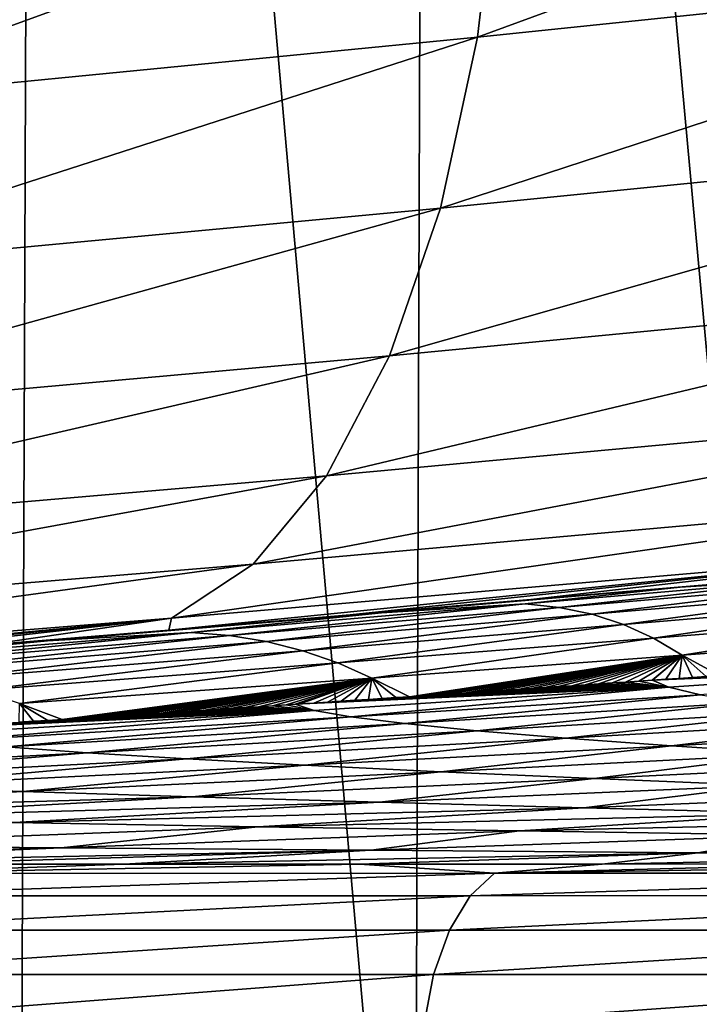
# Model space of a CAD drawing. Header units: metres. Extents: x -136 to 36, y -213 to -20.
# Tile 41 of 104: x -11 to -8.8, y -69.53 to -66.33. Entities that reach past the tile are written whole.
import ezdxf

# ---------------------------------------------------------------- set-up
doc = ezdxf.new("R2010")
doc.units = ezdxf.units.M
doc.layers.add('solid_11_382_033_XXX', color=7, linetype='CONTINUOUS')

msp = doc.modelspace()

# ---------------------------------------------------------------- linework, layer by layer
at = {"layer": 'solid_11_382_033_XXX'}
for points in [[(-12.24116, -71.426811, 19.503784), (-11.003905, -71.427238, 20.22879), (-12.185629, -57.603088, 19.538584)], [(-11.003905, -71.427238, 20.22879), (-10.952731, -57.603088, 20.256588), (-12.185629, -57.603088, 19.538584)], [(-11.003905, -71.427238, 20.22879), (-9.723848, -71.427765, 20.875294), (-10.952731, -57.603088, 20.256588)], [(-9.723848, -71.427765, 20.875294), (-9.677687, -57.603088, 20.896767), (-10.952731, -57.603088, 20.256588)], [(-9.723848, -71.427765, 20.875294), (-8.405974, -71.428391, 21.440775), (-9.677687, -57.603088, 20.896767)], [(-8.405974, -71.428391, 21.440775), (-8.365403, -57.603088, 21.456661), (-9.677687, -57.603088, 20.896767)], [(-7.172467, -65.528564, -22.069801), (-7.21252, -66.14875, -22.361744), (-9.519383, -66.389381, -21.476698)], [(-9.447489, -65.775337, -21.194506), (-7.172467, -65.528564, -22.069801), (-9.519383, -66.389381, -21.476698)], [(-9.447489, -65.775337, -21.194506), (-9.519383, -66.389381, -21.476698), (-11.730951, -66.605553, -20.348692)], [(-11.625159, -65.997215, -20.081722), (-9.447489, -65.775337, -21.194506), (-11.730951, -66.605553, -20.348692)], [(-7.21252, -66.14875, -22.361744), (-7.291728, -66.709427, -22.75013), (-9.639682, -66.944496, -21.849821)], [(-9.519383, -66.389381, -21.476698), (-7.21252, -66.14875, -22.361744), (-9.639682, -66.944496, -21.849821)], [(-9.519383, -66.389381, -21.476698), (-9.639682, -66.944496, -21.849821), (-11.893084, -67.155479, -20.700594)], [(-11.730951, -66.605553, -20.348692), (-9.519383, -66.389381, -21.476698), (-11.893084, -67.155479, -20.700594)], [(-7.291728, -66.709427, -22.75013), (-7.407676, -67.193481, -23.223112), (-9.804714, -67.423759, -22.302496)], [(-9.639682, -66.944496, -21.849821), (-7.291728, -66.709427, -22.75013), (-9.804714, -67.423759, -22.302496)], [(-9.639682, -66.944496, -21.849821), (-9.804714, -67.423759, -22.302496), (-12.106611, -67.630219, -21.126696)], [(-11.893084, -67.155479, -20.700594), (-9.639682, -66.944496, -21.849821), (-12.106611, -67.630219, -21.126696)], [(-7.407676, -67.193481, -23.223112), (-7.556828, -67.586166, -23.766273), (-10.009449, -67.812561, -22.820921)], [(-9.804714, -67.423759, -22.302496), (-7.407676, -67.193481, -23.223112), (-10.009449, -67.812561, -22.820921)], [(-9.804714, -67.423759, -22.302496), (-10.009449, -67.812561, -22.820921), (-12.365025, -68.015305, -21.614004)], [(-12.106611, -67.630219, -21.126696), (-9.804714, -67.423759, -22.302496), (-12.365025, -68.015305, -21.614004)], [(-7.556828, -67.586166, -23.766273), (-7.734636, -67.875496, -24.363049), (-10.247643, -68.099037, -23.389288)], [(-10.009449, -67.812561, -22.820921), (-7.556828, -67.586166, -23.766273), (-10.247643, -68.099037, -23.389288)], [(-10.009449, -67.812561, -22.820921), (-10.247643, -68.099037, -23.389288), (-12.660442, -68.298996, -22.147661)], [(-12.365025, -68.015305, -21.614004), (-10.009449, -67.812561, -22.820921), (-12.660442, -68.298996, -22.147661)], [(-7.734636, -67.875496, -24.363049), (-7.935678, -68.052658, -24.995239), (-10.512033, -68.27446, -23.990263)], [(-10.247643, -68.099037, -23.389288), (-7.734636, -67.875496, -24.363049), (-10.512033, -68.27446, -23.990263)], [(-7.935678, -68.052658, -24.995239), (-9.932581, -68.264229, -24.836557), (-10.521371, -68.313339, -24.57753)], [(-10.512033, -68.27446, -23.990263), (-7.935678, -68.052658, -24.995239), (-10.521371, -68.313339, -24.57753)], [(-7.935678, -68.052658, -24.995239), (-9.346001, -68.214661, -25.079184), (-9.932581, -68.264229, -24.836557)], [(-7.935678, -68.052658, -24.995239), (-8.75174, -68.164185, -25.309998), (-9.346001, -68.214661, -25.079184)], [(-10.247643, -68.099037, -23.389288), (-10.512033, -68.27446, -23.990263), (-12.983857, -68.472633, -22.711391)], [(-12.660442, -68.298996, -22.147661), (-10.247643, -68.099037, -23.389288), (-12.983857, -68.472633, -22.711391)], [(-8.395687, -68.145004, -30.604303), (-8.861587, -68.174484, -26.3339), (-7.979603, -68.099754, -26.40621)], [(-8.132538, -68.111946, -25.535152), (-7.979603, -68.099754, -26.40621), (-8.861587, -68.174484, -26.3339)], [(-8.75174, -68.164185, -25.309998), (-8.132538, -68.111946, -25.535152), (-8.861587, -68.174484, -26.3339)], [(-8.395687, -68.145004, -30.604303), (-9.36487, -68.228554, -30.594374), (-8.861587, -68.174484, -26.3339)], [(-9.254107, -68.240097, -34.908913), (-9.36487, -68.228554, -30.594374), (-8.395687, -68.145004, -30.604303)], [(-8.296801, -68.157646, -34.848331), (-9.254107, -68.240097, -34.908913), (-8.395687, -68.145004, -30.604303)], [(-9.147758, -68.262123, -39.235798), (-9.254107, -68.240097, -34.908913), (-8.296801, -68.157646, -34.848331)], [(-8.203141, -68.181755, -39.10709), (-9.147758, -68.262123, -39.235798), (-8.296801, -68.157646, -34.848331)], [(-9.36487, -68.228554, -30.594374), (-9.830982, -68.25721, -26.253801), (-8.861587, -68.174484, -26.3339)], [(-9.346001, -68.214661, -25.079184), (-8.861587, -68.174484, -26.3339), (-9.830982, -68.25721, -26.253801)], [(-9.346001, -68.214661, -25.079184), (-8.75174, -68.164185, -25.309998), (-8.861587, -68.174484, -26.3339)], [(-9.045621, -68.294991, -43.583244), (-9.147758, -68.262123, -39.235798), (-8.203141, -68.181755, -39.10709)], [(-8.114593, -68.217735, -43.390347), (-9.045621, -68.294991, -43.583244), (-8.203141, -68.181755, -39.10709)], [(-9.932581, -68.264229, -24.836557), (-9.346001, -68.214661, -25.079184), (-9.830982, -68.25721, -26.253801)], [(-8.948153, -68.339211, -47.958157), (-9.045621, -68.294991, -43.583244), (-8.114593, -68.217735, -43.390347)], [(-8.031556, -68.266212, -47.706264), (-8.948153, -68.339211, -47.958157), (-8.114593, -68.217735, -43.390347)], [(-10.448373, -68.3209, -30.583199), (-10.914606, -68.347923, -26.166134), (-9.830982, -68.25721, -26.253801)], [(-9.932581, -68.264229, -24.836557), (-9.830982, -68.25721, -26.253801), (-10.914606, -68.347923, -26.166134)], [(-9.36487, -68.228554, -30.594374), (-10.448373, -68.3209, -30.583199), (-9.830982, -68.25721, -26.253801)], [(-10.324291, -68.331215, -34.975391), (-10.448373, -68.3209, -30.583199), (-9.36487, -68.228554, -30.594374)], [(-9.254107, -68.240097, -34.908913), (-10.324291, -68.331215, -34.975391), (-9.36487, -68.228554, -30.594374)], [(-10.203746, -68.350945, -39.377361), (-10.324291, -68.331215, -34.975391), (-9.254107, -68.240097, -34.908913)], [(-9.147758, -68.262123, -39.235798), (-10.203746, -68.350945, -39.377361), (-9.254107, -68.240097, -34.908913)], [(-12.983857, -68.472633, -22.711391), (-10.512033, -68.27446, -23.990263), (-12.857925, -68.498711, -23.382505)], [(-10.512033, -68.27446, -23.990263), (-12.291702, -68.455315, -23.698019), (-12.857925, -68.498711, -23.382505)], [(-10.512033, -68.27446, -23.990263), (-11.71377, -68.409996, -24.002478), (-12.291702, -68.455315, -23.698019)], [(-10.512033, -68.27446, -23.990263), (-11.11894, -68.362297, -24.29804), (-11.71377, -68.409996, -24.002478)], [(-10.512033, -68.27446, -23.990263), (-10.521371, -68.313339, -24.57753), (-11.11894, -68.362297, -24.29804)], [(-10.521371, -68.313339, -24.57753), (-9.932581, -68.264229, -24.836557), (-10.914606, -68.347923, -26.166134)], [(-10.086439, -68.380356, -43.795673), (-10.203746, -68.350945, -39.377361), (-9.147758, -68.262123, -39.235798)], [(-9.045621, -68.294991, -43.583244), (-10.086439, -68.380356, -43.795673), (-9.147758, -68.262123, -39.235798)], [(-8.855033, -68.395256, -52.36562), (-8.948153, -68.339211, -47.958157), (-8.031556, -68.266212, -47.706264)], [(-7.953787, -68.327721, -52.060905), (-8.855033, -68.395256, -52.36562), (-8.031556, -68.266212, -47.706264)], [(-10.448373, -68.3209, -30.583199), (-11.675982, -68.422043, -30.570297), (-10.914606, -68.347923, -26.166134)], [(-11.53679, -68.431007, -35.046593), (-11.675982, -68.422043, -30.570297), (-10.448373, -68.3209, -30.583199)], [(-10.324291, -68.331215, -34.975391), (-11.53679, -68.431007, -35.046593), (-10.448373, -68.3209, -30.583199)], [(-11.11894, -68.362297, -24.29804), (-10.521371, -68.313339, -24.57753), (-10.914606, -68.347923, -26.166134)], [(-9.972898, -68.419891, -48.235859), (-10.086439, -68.380356, -43.795673), (-9.045621, -68.294991, -43.583244)], [(-8.948153, -68.339211, -47.958157), (-9.972898, -68.419891, -48.235859), (-9.045621, -68.294991, -43.583244)], [(-11.675982, -68.422043, -30.570297), (-12.138084, -68.446625, -26.071104), (-10.914606, -68.347923, -26.166134)], [(-11.11894, -68.362297, -24.29804), (-10.914606, -68.347923, -26.166134), (-12.138084, -68.446625, -26.071104)], [(-11.400259, -68.448204, -39.530109), (-11.53679, -68.431007, -35.046593), (-10.324291, -68.331215, -34.975391)], [(-10.203746, -68.350945, -39.377361), (-11.400259, -68.448204, -39.530109), (-10.324291, -68.331215, -34.975391)], [(-11.26597, -68.473816, -44.02573), (-11.400259, -68.448204, -39.530109), (-10.203746, -68.350945, -39.377361)], [(-10.086439, -68.380356, -43.795673), (-11.26597, -68.473816, -44.02573), (-10.203746, -68.350945, -39.377361)], [(-9.862696, -68.469894, -52.701958), (-9.972898, -68.419891, -48.235859), (-8.948153, -68.339211, -47.958157)], [(-8.855033, -68.395256, -52.36562), (-9.862696, -68.469894, -52.701958), (-8.948153, -68.339211, -47.958157)], [(-7.953787, -68.327721, -52.060905), (-8.734111, -68.461212, -56.791649), (-8.855033, -68.395256, -52.36562)], [(-11.134545, -68.508194, -48.537636), (-11.26597, -68.473816, -44.02573), (-10.086439, -68.380356, -43.795673)], [(-9.972898, -68.419891, -48.235859), (-11.134545, -68.508194, -48.537636), (-10.086439, -68.380356, -43.795673)], [(-8.855033, -68.395256, -52.36562), (-9.739892, -68.529549, -57.185841), (-9.862696, -68.469894, -52.701958)], [(-8.855033, -68.395256, -52.36562), (-9.695778, -68.526588, -57.168781), (-9.739892, -68.529549, -57.185841)], [(-8.855033, -68.395256, -52.36562), (-9.651721, -68.523636, -57.151722), (-9.695778, -68.526588, -57.168781)], [(-8.855033, -68.395256, -52.36562), (-9.607718, -68.520676, -57.134659), (-9.651721, -68.523636, -57.151722)], [(-8.855033, -68.395256, -52.36562), (-9.563765, -68.517715, -57.117588), (-9.607718, -68.520676, -57.134659)], [(-8.855033, -68.395256, -52.36562), (-9.51986, -68.514755, -57.100513), (-9.563765, -68.517715, -57.117588)], [(-8.855033, -68.395256, -52.36562), (-9.476001, -68.511795, -57.083435), (-9.51986, -68.514755, -57.100513)], [(-8.855033, -68.395256, -52.36562), (-9.432184, -68.508835, -57.066353), (-9.476001, -68.511795, -57.083435)], [(-8.855033, -68.395256, -52.36562), (-9.388407, -68.505875, -57.049259), (-9.432184, -68.508835, -57.066353)], [(-8.855033, -68.395256, -52.36562), (-9.344666, -68.502907, -57.032162), (-9.388407, -68.505875, -57.049259)], [(-8.855033, -68.395256, -52.36562), (-9.300958, -68.499939, -57.015053), (-9.344666, -68.502907, -57.032162)], [(-8.855033, -68.395256, -52.36562), (-9.257279, -68.496979, -56.99794), (-9.300958, -68.499939, -57.015053)], [(-8.855033, -68.395256, -52.36562), (-9.213628, -68.494003, -56.980816), (-9.257279, -68.496979, -56.99794)], [(-8.855033, -68.395256, -52.36562), (-9.169999, -68.491035, -56.963684), (-9.213628, -68.494003, -56.980816)], [(-8.855033, -68.395256, -52.36562), (-9.12639, -68.488068, -56.946541), (-9.169999, -68.491035, -56.963684)], [(-8.855033, -68.395256, -52.36562), (-9.082796, -68.485092, -56.929386), (-9.12639, -68.488068, -56.946541)], [(-8.855033, -68.395256, -52.36562), (-9.039214, -68.482117, -56.912216), (-9.082796, -68.485092, -56.929386)], [(-8.855033, -68.395256, -52.36562), (-8.99564, -68.479134, -56.895039), (-9.039214, -68.482117, -56.912216)], [(-8.855033, -68.395256, -52.36562), (-8.952069, -68.476158, -56.877846), (-8.99564, -68.479134, -56.895039)], [(-8.855033, -68.395256, -52.36562), (-8.951188, -68.476097, -56.877499), (-8.952069, -68.476158, -56.877846)], [(-8.855033, -68.395256, -52.36562), (-8.908498, -68.473175, -56.860638), (-8.951188, -68.476097, -56.877499)], [(-8.855033, -68.395256, -52.36562), (-8.864921, -68.470184, -56.843418), (-8.908498, -68.473175, -56.860638)], [(-8.855033, -68.395256, -52.36562), (-8.821334, -68.467201, -56.82618), (-8.864921, -68.470184, -56.843418)], [(-8.855033, -68.395256, -52.36562), (-8.734111, -68.461212, -56.791649), (-8.777732, -68.464211, -56.808922)], [(-8.855033, -68.395256, -52.36562), (-8.777732, -68.464211, -56.808922), (-8.821334, -68.467201, -56.82618)], [(-11.005433, -68.551605, -53.068806), (-11.134545, -68.508194, -48.537636), (-9.972898, -68.419891, -48.235859)], [(-9.862696, -68.469894, -52.701958), (-11.005433, -68.551605, -53.068806), (-9.972898, -68.419891, -48.235859)], [(-7.889439, -68.431839, -57.829067), (-8.899005, -68.498985, -58.240414), (-8.951188, -68.476097, -56.877499)], [(-8.908498, -68.473175, -56.860638), (-7.889439, -68.431839, -57.829067), (-8.951188, -68.476097, -56.877499)], [(-8.908498, -68.473175, -56.860638), (-8.864921, -68.470184, -56.843418), (-7.889439, -68.431839, -57.829067)], [(-7.889439, -68.431839, -57.829067), (-8.795351, -68.523201, -59.607418), (-8.899005, -68.498985, -58.240414)], [(-8.864921, -68.470184, -56.843418), (-8.821334, -68.467201, -56.82618), (-7.889439, -68.431839, -57.829067)], [(-8.821334, -68.467201, -56.82618), (-8.777732, -68.464211, -56.808922), (-7.889439, -68.431839, -57.829067)], [(-9.862696, -68.469894, -52.701958), (-10.867419, -68.603493, -57.612389), (-11.005433, -68.551605, -53.068806)], [(-9.862696, -68.469894, -52.701958), (-10.82122, -68.600525, -57.595287), (-10.867419, -68.603493, -57.612389)], [(-9.862696, -68.469894, -52.701958), (-10.775125, -68.597565, -57.578194), (-10.82122, -68.600525, -57.595287)], [(-9.862696, -68.469894, -52.701958), (-10.729132, -68.594604, -57.561104), (-10.775125, -68.597565, -57.578194)], [(-9.862696, -68.469894, -52.701958), (-10.683241, -68.591644, -57.544018), (-10.729132, -68.594604, -57.561104)], [(-9.862696, -68.469894, -52.701958), (-10.637448, -68.588676, -57.526936), (-10.683241, -68.591644, -57.544018)], [(-9.862696, -68.469894, -52.701958), (-10.591754, -68.585716, -57.509861), (-10.637448, -68.588676, -57.526936)], [(-9.862696, -68.469894, -52.701958), (-10.546156, -68.582764, -57.49279), (-10.591754, -68.585716, -57.509861)], [(-9.862696, -68.469894, -52.701958), (-10.500653, -68.579803, -57.475723), (-10.546156, -68.582764, -57.49279)], [(-9.862696, -68.469894, -52.701958), (-10.455244, -68.576843, -57.458656), (-10.500653, -68.579803, -57.475723)], [(-9.862696, -68.469894, -52.701958), (-10.409926, -68.573883, -57.441597), (-10.455244, -68.576843, -57.458656)], [(-9.862696, -68.469894, -52.701958), (-10.364698, -68.57093, -57.424538), (-10.409926, -68.573883, -57.441597)], [(-9.862696, -68.469894, -52.701958), (-10.319559, -68.56797, -57.407482), (-10.364698, -68.57093, -57.424538)], [(-9.862696, -68.469894, -52.701958), (-10.274506, -68.565018, -57.39043), (-10.319559, -68.56797, -57.407482)], [(-9.862696, -68.469894, -52.701958), (-10.229536, -68.562057, -57.373379), (-10.274506, -68.565018, -57.39043)], [(-9.862696, -68.469894, -52.701958), (-10.184649, -68.559105, -57.356331), (-10.229536, -68.562057, -57.373379)], [(-9.862696, -68.469894, -52.701958), (-10.139842, -68.556145, -57.339279), (-10.184649, -68.559105, -57.356331)], [(-9.862696, -68.469894, -52.701958), (-10.11116, -68.554253, -57.32835), (-10.139842, -68.556145, -57.339279)], [(-9.862696, -68.469894, -52.701958), (-10.095114, -68.553192, -57.322231), (-10.11116, -68.554253, -57.32835)], [(-9.862696, -68.469894, -52.701958), (-10.050464, -68.55024, -57.305183), (-10.095114, -68.553192, -57.322231)], [(-9.862696, -68.469894, -52.701958), (-10.005889, -68.547279, -57.288139), (-10.050464, -68.55024, -57.305183)], [(-9.862696, -68.469894, -52.701958), (-9.961387, -68.544327, -57.271091), (-10.005889, -68.547279, -57.288139)], [(-9.862696, -68.469894, -52.701958), (-9.916956, -68.541374, -57.254044), (-9.961387, -68.544327, -57.271091)], [(-9.862696, -68.469894, -52.701958), (-9.872594, -68.538414, -57.236996), (-9.916956, -68.541374, -57.254044)], [(-9.862696, -68.469894, -52.701958), (-9.828298, -68.535461, -57.219948), (-9.872594, -68.538414, -57.236996)], [(-9.862696, -68.469894, -52.701958), (-9.739892, -68.529549, -57.185841), (-9.784064, -68.532509, -57.202896)], [(-9.862696, -68.469894, -52.701958), (-9.784064, -68.532509, -57.202896), (-9.828298, -68.535461, -57.219948)], [(-9.082796, -68.485092, -56.929386), (-9.039214, -68.482117, -56.912216), (-8.899005, -68.498985, -58.240414)], [(-9.039214, -68.482117, -56.912216), (-8.99564, -68.479134, -56.895039), (-8.899005, -68.498985, -58.240414)], [(-8.99564, -68.479134, -56.895039), (-8.952069, -68.476158, -56.877846), (-8.899005, -68.498985, -58.240414)], [(-8.952069, -68.476158, -56.877846), (-8.951188, -68.476097, -56.877499), (-8.899005, -68.498985, -58.240414)], [(-8.899005, -68.498985, -58.240414), (-10.049742, -68.574051, -58.698868), (-10.11116, -68.554253, -57.32835)], [(-10.095114, -68.553192, -57.322231), (-8.899005, -68.498985, -58.240414), (-10.11116, -68.554253, -57.32835)], [(-10.095114, -68.553192, -57.322231), (-10.050464, -68.55024, -57.305183), (-8.899005, -68.498985, -58.240414)], [(-10.050464, -68.55024, -57.305183), (-10.005889, -68.547279, -57.288139), (-8.899005, -68.498985, -58.240414)], [(-8.899005, -68.498985, -58.240414), (-9.930819, -68.594955, -60.070267), (-10.049742, -68.574051, -58.698868)], [(-10.005889, -68.547279, -57.288139), (-9.961387, -68.544327, -57.271091), (-8.899005, -68.498985, -58.240414)], [(-9.961387, -68.544327, -57.271091), (-9.916956, -68.541374, -57.254044), (-8.899005, -68.498985, -58.240414)], [(-8.899005, -68.498985, -58.240414), (-8.795351, -68.523201, -59.607418), (-9.930819, -68.594955, -60.070267)], [(-9.916956, -68.541374, -57.254044), (-9.872594, -68.538414, -57.236996), (-8.899005, -68.498985, -58.240414)], [(-9.872594, -68.538414, -57.236996), (-9.828298, -68.535461, -57.219948), (-8.899005, -68.498985, -58.240414)], [(-9.828298, -68.535461, -57.219948), (-9.784064, -68.532509, -57.202896), (-8.899005, -68.498985, -58.240414)], [(-9.784064, -68.532509, -57.202896), (-9.739892, -68.529549, -57.185841), (-8.899005, -68.498985, -58.240414)], [(-9.739892, -68.529549, -57.185841), (-9.695778, -68.526588, -57.168781), (-8.899005, -68.498985, -58.240414)], [(-9.695778, -68.526588, -57.168781), (-9.651721, -68.523636, -57.151722), (-8.899005, -68.498985, -58.240414)], [(-9.651721, -68.523636, -57.151722), (-9.607718, -68.520676, -57.134659), (-8.899005, -68.498985, -58.240414)], [(-9.607718, -68.520676, -57.134659), (-9.563765, -68.517715, -57.117588), (-8.899005, -68.498985, -58.240414)], [(-9.563765, -68.517715, -57.117588), (-9.51986, -68.514755, -57.100513), (-8.899005, -68.498985, -58.240414)], [(-9.51986, -68.514755, -57.100513), (-9.476001, -68.511795, -57.083435), (-8.899005, -68.498985, -58.240414)], [(-9.476001, -68.511795, -57.083435), (-9.432184, -68.508835, -57.066353), (-8.899005, -68.498985, -58.240414)], [(-9.432184, -68.508835, -57.066353), (-9.388407, -68.505875, -57.049259), (-8.899005, -68.498985, -58.240414)], [(-9.388407, -68.505875, -57.049259), (-9.344666, -68.502907, -57.032162), (-8.899005, -68.498985, -58.240414)], [(-9.344666, -68.502907, -57.032162), (-9.300958, -68.499939, -57.015053), (-8.899005, -68.498985, -58.240414)], [(-9.300958, -68.499939, -57.015053), (-9.257279, -68.496979, -56.99794), (-8.899005, -68.498985, -58.240414)], [(-9.257279, -68.496979, -56.99794), (-9.213628, -68.494003, -56.980816), (-8.899005, -68.498985, -58.240414)], [(-9.213628, -68.494003, -56.980816), (-9.169999, -68.491035, -56.963684), (-8.899005, -68.498985, -58.240414)], [(-9.169999, -68.491035, -56.963684), (-9.12639, -68.488068, -56.946541), (-8.899005, -68.498985, -58.240414)], [(-9.12639, -68.488068, -56.946541), (-9.082796, -68.485092, -56.929386), (-8.899005, -68.498985, -58.240414)], [(-8.795351, -68.523201, -59.607418), (-9.754579, -68.616951, -61.437195), (-9.930819, -68.594955, -60.070267)], [(-8.795351, -68.523201, -59.607418), (-8.640193, -68.548706, -60.973305), (-9.754579, -68.616951, -61.437195)], [(-10.049742, -68.574051, -58.698868), (-11.382887, -68.657066, -59.203503), (-11.454256, -68.640648, -57.826725)], [(-11.430418, -68.63916, -57.818123), (-10.049742, -68.574051, -58.698868), (-11.454256, -68.640648, -57.826725)], [(-11.430418, -68.63916, -57.818123), (-11.382866, -68.636177, -57.800934), (-10.049742, -68.574051, -58.698868)], [(-10.049742, -68.574051, -58.698868), (-11.247433, -68.674362, -60.57798), (-11.382887, -68.657066, -59.203503)], [(-11.382866, -68.636177, -57.800934), (-11.335434, -68.633202, -57.783756), (-10.049742, -68.574051, -58.698868)], [(-11.335434, -68.633202, -57.783756), (-11.28812, -68.630226, -57.766586), (-10.049742, -68.574051, -58.698868)], [(-11.28812, -68.630226, -57.766586), (-11.240923, -68.627251, -57.749424), (-10.049742, -68.574051, -58.698868)], [(-10.049742, -68.574051, -58.698868), (-9.930819, -68.594955, -60.070267), (-11.247433, -68.674362, -60.57798)], [(-11.240923, -68.627251, -57.749424), (-11.193842, -68.624275, -57.732269), (-10.049742, -68.574051, -58.698868)], [(-11.193842, -68.624275, -57.732269), (-11.146876, -68.6213, -57.715122), (-10.049742, -68.574051, -58.698868)], [(-11.146876, -68.6213, -57.715122), (-11.100024, -68.618332, -57.697983), (-10.049742, -68.574051, -58.698868)], [(-11.100024, -68.618332, -57.697983), (-11.053284, -68.615364, -57.680851), (-10.049742, -68.574051, -58.698868)], [(-11.053284, -68.615364, -57.680851), (-11.006655, -68.612396, -57.663727), (-10.049742, -68.574051, -58.698868)], [(-11.005433, -68.551605, -53.068806), (-10.960135, -68.609428, -57.646606), (-11.006655, -68.612396, -57.663727)], [(-11.006655, -68.612396, -57.663727), (-10.960135, -68.609428, -57.646606), (-10.049742, -68.574051, -58.698868)], [(-11.005433, -68.551605, -53.068806), (-10.867419, -68.603493, -57.612389), (-10.913724, -68.606461, -57.629494)], [(-11.005433, -68.551605, -53.068806), (-10.913724, -68.606461, -57.629494), (-10.960135, -68.609428, -57.646606)], [(-10.960135, -68.609428, -57.646606), (-10.913724, -68.606461, -57.629494), (-10.049742, -68.574051, -58.698868)], [(-10.913724, -68.606461, -57.629494), (-10.867419, -68.603493, -57.612389), (-10.049742, -68.574051, -58.698868)], [(-10.867419, -68.603493, -57.612389), (-10.82122, -68.600525, -57.595287), (-10.049742, -68.574051, -58.698868)], [(-10.82122, -68.600525, -57.595287), (-10.775125, -68.597565, -57.578194), (-10.049742, -68.574051, -58.698868)], [(-10.775125, -68.597565, -57.578194), (-10.729132, -68.594604, -57.561104), (-10.049742, -68.574051, -58.698868)], [(-10.729132, -68.594604, -57.561104), (-10.683241, -68.591644, -57.544018), (-10.049742, -68.574051, -58.698868)], [(-10.683241, -68.591644, -57.544018), (-10.637448, -68.588676, -57.526936), (-10.049742, -68.574051, -58.698868)], [(-10.637448, -68.588676, -57.526936), (-10.591754, -68.585716, -57.509861), (-10.049742, -68.574051, -58.698868)], [(-10.591754, -68.585716, -57.509861), (-10.546156, -68.582764, -57.49279), (-10.049742, -68.574051, -58.698868)], [(-10.546156, -68.582764, -57.49279), (-10.500653, -68.579803, -57.475723), (-10.049742, -68.574051, -58.698868)], [(-10.500653, -68.579803, -57.475723), (-10.455244, -68.576843, -57.458656), (-10.049742, -68.574051, -58.698868)], [(-10.455244, -68.576843, -57.458656), (-10.409926, -68.573883, -57.441597), (-10.049742, -68.574051, -58.698868)], [(-10.409926, -68.573883, -57.441597), (-10.364698, -68.57093, -57.424538), (-10.049742, -68.574051, -58.698868)], [(-10.364698, -68.57093, -57.424538), (-10.319559, -68.56797, -57.407482), (-10.049742, -68.574051, -58.698868)], [(-10.319559, -68.56797, -57.407482), (-10.274506, -68.565018, -57.39043), (-10.049742, -68.574051, -58.698868)], [(-10.274506, -68.565018, -57.39043), (-10.229536, -68.562057, -57.373379), (-10.049742, -68.574051, -58.698868)], [(-10.229536, -68.562057, -57.373379), (-10.184649, -68.559105, -57.356331), (-10.049742, -68.574051, -58.698868)], [(-10.184649, -68.559105, -57.356331), (-10.139842, -68.556145, -57.339279), (-10.049742, -68.574051, -58.698868)], [(-10.139842, -68.556145, -57.339279), (-10.11116, -68.554253, -57.32835), (-10.049742, -68.574051, -58.698868)], [(-8.640193, -68.548706, -60.973305), (-9.521565, -68.639999, -62.793724), (-9.754579, -68.616951, -61.437195)], [(-8.640193, -68.548706, -60.973305), (-8.433793, -68.57547, -62.332279), (-9.521565, -68.639999, -62.793724)], [(-8.433793, -68.57547, -62.332279), (-9.232746, -68.664063, -64.134529), (-9.521565, -68.639999, -62.793724)], [(-8.433793, -68.57547, -62.332279), (-8.176851, -68.603424, -63.679062), (-9.232746, -68.664063, -64.134529)], [(-9.930819, -68.594955, -60.070267), (-11.048315, -68.692528, -61.944637), (-11.247433, -68.674362, -60.57798)], [(-9.930819, -68.594955, -60.070267), (-9.754579, -68.616951, -61.437195), (-11.048315, -68.692528, -61.944637)], [(-8.176851, -68.603424, -63.679062), (-8.88952, -68.689072, -65.45462), (-9.232746, -68.664063, -64.134529)], [(-8.176851, -68.603424, -63.679062), (-7.87052, -68.632492, -65.008629), (-8.88952, -68.689072, -65.45462)], [(-9.754579, -68.616951, -61.437195), (-10.786354, -68.711533, -63.297382), (-11.048315, -68.692528, -61.944637)], [(-9.754579, -68.616951, -61.437195), (-9.521565, -68.639999, -62.793724), (-10.786354, -68.711533, -63.297382)], [(-9.521565, -68.639999, -62.793724), (-10.462782, -68.731361, -64.630798), (-10.786354, -68.711533, -63.297382)], [(-9.521565, -68.639999, -62.793724), (-9.232746, -68.664063, -64.134529), (-10.462782, -68.731361, -64.630798)], [(-7.87052, -68.632492, -65.008629), (-8.493715, -68.714958, -66.748978), (-8.88952, -68.689072, -65.45462)], [(-9.232746, -68.664063, -64.134529), (-10.079247, -68.751953, -65.939873), (-10.462782, -68.731361, -64.630798)], [(-9.232746, -68.664063, -64.134529), (-8.88952, -68.689072, -65.45462), (-10.079247, -68.751953, -65.939873)], [(-11.048315, -68.692528, -61.944637), (-10.786354, -68.711533, -63.297382), (-12.269144, -68.790176, -63.831959)], [(-8.88952, -68.689072, -65.45462), (-9.637798, -68.773285, -67.219597), (-10.079247, -68.751953, -65.939873)], [(-8.88952, -68.689072, -65.45462), (-8.493715, -68.714958, -66.748978), (-9.637798, -68.773285, -67.219597)], [(-10.786354, -68.711533, -63.297382), (-11.909516, -68.805466, -65.154488), (-12.269144, -68.790176, -63.831959)], [(-10.786354, -68.711533, -63.297382), (-10.462782, -68.731361, -64.630798), (-11.909516, -68.805466, -65.154488)], [(-10.462782, -68.731361, -64.630798), (-11.484056, -68.821342, -66.449234), (-11.909516, -68.805466, -65.154488)], [(-10.462782, -68.731361, -64.630798), (-10.079247, -68.751953, -65.939873), (-11.484056, -68.821342, -66.449234)], [(-8.493715, -68.714958, -66.748978), (-9.140892, -68.795288, -68.464996), (-9.637798, -68.773285, -67.219597)], [(-8.493715, -68.714958, -66.748978), (-8.047587, -68.741661, -68.012611), (-9.140892, -68.795288, -68.464996)], [(-10.079247, -68.751953, -65.939873), (-10.995013, -68.837776, -67.711189), (-11.484056, -68.821342, -66.449234)], [(-10.079247, -68.751953, -65.939873), (-9.637798, -68.773285, -67.219597), (-10.995013, -68.837776, -67.711189)], [(-8.047587, -68.741661, -68.012611), (-8.591383, -68.817917, -69.671196), (-9.140892, -68.795288, -68.464996)], [(-9.637798, -68.773285, -67.219597), (-10.44502, -68.854744, -68.935349), (-10.995013, -68.837776, -67.711189)], [(-9.637798, -68.773285, -67.219597), (-9.140892, -68.795288, -68.464996), (-10.44502, -68.854744, -68.935349)], [(-9.140892, -68.795288, -68.464996), (-9.837092, -68.872215, -70.116806), (-10.44502, -68.854744, -68.935349)], [(-9.140892, -68.795288, -68.464996), (-8.591383, -68.817917, -69.671196), (-9.837092, -68.872215, -70.116806)], [(-11.484056, -68.821342, -66.449234), (-10.995013, -68.837776, -67.711189), (-12.992146, -68.901131, -67.348312)], [(-8.591383, -68.817917, -69.671196), (-9.174635, -68.890144, -71.250877), (-9.837092, -68.872215, -70.116806)], [(-8.591383, -68.817917, -69.671196), (-7.992525, -68.841118, -70.833557), (-9.174635, -68.890144, -71.250877)], [(-10.995013, -68.837776, -67.711189), (-12.406583, -68.913162, -68.637451), (-12.992146, -68.901131, -67.348312)], [(-10.995013, -68.837776, -67.711189), (-10.44502, -68.854744, -68.935349), (-12.406583, -68.913162, -68.637451)], [(-10.44502, -68.854744, -68.935349), (-11.748849, -68.925598, -69.87973), (-12.406583, -68.913162, -68.637451)], [(-10.44502, -68.854744, -68.935349), (-9.837092, -68.872215, -70.116806), (-11.748849, -68.925598, -69.87973)], [(-7.992525, -68.841118, -70.833557), (-8.461441, -68.908516, -72.333176), (-9.174635, -68.890144, -71.250877)], [(-9.837092, -68.872215, -70.116806), (-11.022722, -68.938416, -71.069473), (-11.748849, -68.925598, -69.87973)], [(-9.837092, -68.872215, -70.116806), (-9.174635, -68.890144, -71.250877), (-11.022722, -68.938416, -71.069473)], [(-9.174635, -68.890144, -71.250877), (-10.232443, -68.951607, -72.201279), (-11.022722, -68.938416, -71.069473)], [(-9.174635, -68.890144, -71.250877), (-8.461441, -68.908516, -72.333176), (-10.232443, -68.951607, -72.201279)], [(-8.461441, -68.908516, -72.333176), (-9.38271, -68.965141, -73.270134), (-10.232443, -68.951607, -72.201279)], [(-8.461441, -68.908516, -72.333176), (-7.701682, -68.927277, -73.359756), (-9.38271, -68.965141, -73.270134)], [(-7.701682, -68.927277, -73.359756), (-8.478664, -68.979004, -74.271523), (-9.38271, -68.965141, -73.270134)], [(-11.022722, -68.938416, -71.069473), (-10.232443, -68.951607, -72.201279), (-11.813899, -69.012665, -72.770538)], [(-10.232443, -68.951607, -72.201279), (-10.869661, -69.020248, -73.80732), (-11.813899, -69.012665, -72.770538)], [(-10.232443, -68.951607, -72.201279), (-9.38271, -68.965141, -73.270134), (-10.869661, -69.020248, -73.80732)], [(-9.38271, -68.965141, -73.270134), (-9.86439, -69.028038, -74.770706), (-10.869661, -69.020248, -73.80732)], [(-9.38271, -68.965141, -73.270134), (-8.478664, -68.979004, -74.271523), (-9.86439, -69.028038, -74.770706)], [(-8.478664, -68.979004, -74.271523), (-8.803922, -69.036034, -75.656319), (-9.86439, -69.028038, -74.770706)], [(-8.478664, -68.979004, -74.271523), (-7.52579, -68.993187, -75.201439), (-8.803922, -69.036034, -75.656319)], [(-7.52579, -68.993187, -75.201439), (-7.694352, -69.04422, -76.460281), (-8.803922, -69.036034, -75.656319)], [(-11.813899, -69.012665, -72.770538), (-10.869661, -69.020248, -73.80732), (-12.817285, -69.073875, -73.93399)], [(-10.869661, -69.020248, -73.80732), (-12.127199, -69.073769, -74.517227), (-12.817285, -69.073875, -73.93399)], [(-10.869661, -69.020248, -73.80732), (-9.86439, -69.028038, -74.770706), (-12.127199, -69.073769, -74.517227)], [(-9.86439, -69.028038, -74.770706), (-11.409234, -69.073616, -75.068695), (-12.127199, -69.073769, -74.517227)], [(-9.86439, -69.028038, -74.770706), (-10.667066, -69.073425, -75.585526), (-11.409234, -69.073616, -75.068695)], [(-9.86439, -69.028038, -74.770706), (-8.803922, -69.036034, -75.656319), (-10.667066, -69.073425, -75.585526)], [(-8.803922, -69.036034, -75.656319), (-9.901999, -69.073181, -76.066849), (-10.667066, -69.073425, -75.585526)], [(-8.803922, -69.036034, -75.656319), (-9.114629, -69.072891, -76.512291), (-9.901999, -69.073181, -76.066849)], [(-8.803922, -69.036034, -75.656319), (-7.694352, -69.04422, -76.460281), (-9.114629, -69.072891, -76.512291)], [(-7.694352, -69.04422, -76.460281), (-8.307067, -69.072548, -76.920616), (-9.114629, -69.072891, -76.512291)], [(-11.542093, -69.103065, -75.188362), (-10.667066, -69.073425, -75.585526), (-9.901999, -69.073181, -76.066849)], [(-11.542093, -69.103065, -75.188362), (-9.901999, -69.073181, -76.066849), (-9.463875, -69.102608, -76.521194)], [(-11.542093, -69.103065, -75.188362), (-11.409234, -69.073616, -75.068695), (-10.667066, -69.073425, -75.585526)], [(-9.463875, -69.102608, -76.521194), (-9.901999, -69.073181, -76.066849), (-9.114629, -69.072891, -76.512291)], [(-9.463875, -69.102608, -76.521194), (-8.307067, -69.072548, -76.920616), (-7.48246, -69.072159, -77.290291)], [(-9.463875, -69.102608, -76.521194), (-7.48246, -69.072159, -77.290291), (-7.234221, -69.101875, -77.581253)], [(-9.463875, -69.102608, -76.521194), (-9.114629, -69.072891, -76.512291), (-8.307067, -69.072548, -76.920616)], [(-9.463875, -69.102608, -76.521194), (-9.542813, -69.175766, -76.663475), (-11.63842, -69.176064, -75.319588)], [(-11.542093, -69.103065, -75.188362), (-9.463875, -69.102608, -76.521194), (-11.63842, -69.176064, -75.319588)], [(-7.234221, -69.101875, -77.581253), (-7.294495, -69.175278, -77.732277), (-9.542813, -69.175766, -76.663475)], [(-9.463875, -69.102608, -76.521194), (-7.234221, -69.101875, -77.581253), (-9.542813, -69.175766, -76.663475)], [(-9.542813, -69.175766, -76.663475), (-9.610202, -69.287682, -76.784981), (-11.720692, -69.287842, -75.431686)], [(-11.63842, -69.176064, -75.319588), (-9.542813, -69.175766, -76.663475), (-11.720692, -69.287842, -75.431686)], [(-7.294495, -69.175278, -77.732277), (-7.34591, -69.287407, -77.86116), (-9.610202, -69.287682, -76.784981)], [(-9.542813, -69.175766, -76.663475), (-7.294495, -69.175278, -77.732277), (-9.610202, -69.287682, -76.784981)], [(-9.610202, -69.287682, -76.784981), (-9.661663, -69.431076, -76.877808), (-11.783564, -69.431145, -75.517372)], [(-11.720692, -69.287842, -75.431686), (-9.610202, -69.287682, -76.784981), (-11.783564, -69.431145, -75.517372)], [(-7.34591, -69.287407, -77.86116), (-7.385125, -69.430969, -77.959549), (-9.661663, -69.431076, -76.877808)], [(-9.610202, -69.287682, -76.784981), (-7.34591, -69.287407, -77.86116), (-9.661663, -69.431076, -76.877808)], [(-9.661663, -69.431076, -76.877808), (-9.693854, -69.596649, -76.935921), (-11.822952, -69.596649, -75.571075)], [(-11.783564, -69.431145, -75.517372), (-9.661663, -69.431076, -76.877808), (-11.822952, -69.596649, -75.571075)], [(-7.385125, -69.430969, -77.959549), (-7.409594, -69.596649, -78.021049), (-9.693854, -69.596649, -76.935921)], [(-9.661663, -69.431076, -76.877808), (-7.385125, -69.430969, -77.959549), (-9.693854, -69.596649, -76.935921)]]:
    msp.add_3dface(points, dxfattribs=at)

doc.saveas('drawing.dxf')
